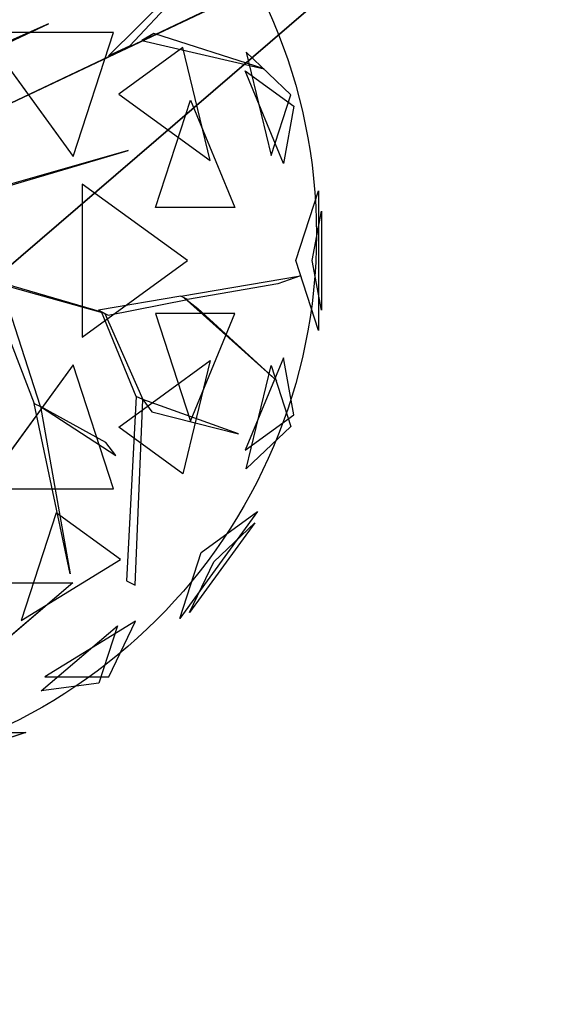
# Model space of a CAD drawing. Extents: x 22936 to 50368, y -4877 to 31080.
# Tile 226 of 256: x 43914 to 44095, y 5499 to 5838. Entities that reach past the tile are written whole.
import ezdxf

# ---------------------------------------------------------------- set-up
doc = ezdxf.new("R2010")
doc.units = 0
doc.layers.get('0').update_dxf_attribs({"linetype": 'CONTINUOUS'})
for name, color, linetype in [('00_TRACE_ARBRE', 3, 'CONTINUOUS'), ('00_TRACE_RDC', 241, 'CONTINUOUS'), ('01_GROS_OEUVRE', 251, 'CONTINUOUS'), ('08_AMENAGEMENTS_EXTERIEURS', 253, 'CONTINUOUS'), ('09_VEGETATION', 134, 'CONTINUOUS')]:
    doc.layers.add(name, color=color, linetype=linetype)

# ---------------------------------------------------------------- blocks, each defined once
blk = doc.blocks.new('TREE_GEOMETRIC_ROUND')
at = {"color": 7}
for p, q in [((1157, 647.6, 3462.4), (1550.3, 1040.4, 3357.8)), ((1444.2, 912, 3431), (1228.9, 681.4, 3488.5)), ((504.8, 335.9, 3415.3), (1641.7, 875.3, 3593.2)), ((1641.7, 875.3, 3593.2), (504.8, 335.9, 3357.8)), ((640.5, 613.4, 4105.7), (950.7, 757.4, 4806.6)), ((950.7, 757.4, 4806.6), (659.8, 629.4, 4074.4)), ((725, 728.2, 5468.4), (1034.7, 302, 5468.4)), ((1173.2, 728.2, 5178.3), (725, 728.2, 5468.4)), ((1034.7, 302, 5468.4), (1173.2, 728.2, 5178.3)), ((1311.7, 725.2, 3561.8), (1270.6, 701, 3546.1)), ((1691.2, 602.7, 4205.1), (1311.7, 725.2, 3561.8)), ((1228.9, 681.4, 3488.5), (1157, 647.6, 3462.4)), ((1270.6, 701, 3546.1), (1691.2, 602.7, 4205.1)), ((1412.1, 676.5, 2902.3), (1191.4, 516.2, 2577.8)), ((1506.2, 287.5, 2829.7), (1412.1, 676.5, 2902.3)), ((1629.5, 660.3, 3265.8), (1715.4, 304.8, 3199.5)), ((1783.3, 513.7, 3565.9), (1629.5, 660.3, 3265.8)), ((1757.6, 277.7, 4599.3), (1626.4, 595.9, 4661.7)), ((1626.4, 595.9, 4661.7), (1793.7, 474.4, 4337.8)), ((1191.4, 516.2, 2577.8), (1506.2, 287.5, 2829.7)), ((1715.4, 304.8, 3199.5), (1783.3, 513.7, 3565.9)), ((1318.2, 125.8, 5283), (1438.5, 495.8, 5031.1)), ((1438.5, 495.8, 5031.1), (1591.1, 125.8, 4958.5)), ((1793.7, 474.4, 4337.8), (1757.6, 277.7, 4599.3)), ((1223.9, 322.2, 5052.5), (479.1, 108.8, 3886.1)), ((500, 108.8, 3797.1), (1223.9, 322.2, 5042)), ((1223.9, 322.2, 5042), (1223.9, 322.2, 5052.5)), ((1065.6, 207, 2392.4), (1065.6, -319.9, 2392.4)), ((1428.2, -56.5, 2682.5), (1065.6, 207, 2392.4)), ((1799.7, -56.5, 3316.1), (1877.6, 183.4, 3736.8)), ((1877.6, 183.4, 3736.8), (1877.6, -296.4, 3736.8)), ((1591.1, 125.8, 4958.5), (1318.2, 125.8, 5283)), ((1856.8, -56.5, 4415.9), (1888, 113.5, 4189.8)), ((1888, 113.5, 4189.8), (1888, -226.5, 4189.8)), ((1065.6, -319.9, 2392.4), (1428.2, -56.5, 2682.5)), ((1877.6, -296.4, 3736.8), (1799.7, -56.5, 3316.1)), ((1888, -226.5, 4189.8), (1856.8, -56.5, 4415.9)), ((676.7, -99.4, 2829.5), (1132.9, -232.9, 3326.4)), ((1144.2, -238.3, 3300.2), (718.1, -119.5, 2772)), ((740.6, -130.5, 2892.3), (900.6, -547.9, 4074.4)), ((1405.5, -179.3, 3242.7), (1816.5, -109.3, 3284.6)), ((1816.5, -109.3, 3284.6), (1738.2, -136.4, 3300.2)), ((923.2, -558.9, 4074.4), (793.3, -156.1, 2965.5)), ((1738.2, -136.4, 3300.2), (1428.1, -190.3, 3300.2)), ((1405.5, -179.3, 3242.7), (1121.6, -227.4, 3242.7)), ((1155.5, -243.8, 3315.9), (1428.1, -190.3, 3300.2)), ((1428.1, -190.3, 3300.2), (1405.5, -179.3, 3242.7)), ((1734.4, -469.5, 3023), (1416.8, -184.8, 3253.2)), ((1416.8, -184.8, 3253.2), (1464, -221.7, 3253.2)), ((1121.6, -227.4, 3242.7), (1155.5, -243.8, 3315.9)), ((1252.1, -523.5, 3608.8), (1132.9, -232.9, 3326.4)), ((1132.9, -232.9, 3326.4), (1144.2, -238.3, 3300.2)), ((1464, -221.7, 3253.2), (1734.4, -469.5, 3023)), ((1144.2, -238.3, 3300.2), (1274.7, -534.5, 3577.5)), ((1591.1, -238.8, 4958.5), (1318.2, -238.8, 5283)), ((1318.2, -238.8, 5283), (1438.5, -608.8, 5031.1)), ((1438.5, -608.8, 5031.1), (1591.1, -238.8, 4958.5)), ((1191.4, -629.1, 2577.8), (1506.2, -400.4, 2829.7)), ((1506.2, -400.4, 2829.7), (1412.1, -789.5, 2902.3)), ((1757.6, -390.7, 4599.3), (1626.4, -708.9, 4661.7)), ((1793.7, -587.3, 4337.8), (1757.6, -390.7, 4599.3)), ((1034.7, -415, 5468.4), (725, -841.2, 5468.4)), ((1173.2, -841.2, 5178.3), (1034.7, -415, 5468.4)), ((1629.5, -773.2, 3265.8), (1715.4, -417.8, 3199.5)), ((1715.4, -417.8, 3199.5), (1783.3, -626.7, 3565.9)), ((1252.1, -523.5, 3608.8), (1218, -1158.3, 4205.1)), ((1248.1, -1172.9, 4205.1), (1274.7, -534.5, 3577.5)), ((1274.7, -534.5, 3577.5), (1252.1, -523.5, 3608.8)), ((1274.7, -534.5, 3577.5), (1305.1, -577.2, 3650.7)), ((1603.5, -652.5, 3577.5), (1274.7, -534.5, 3577.5)), ((1024.9, -1134.2, 5230.3), (900.6, -547.9, 4074.4)), ((900.6, -547.9, 4074.4), (923.2, -558.9, 4074.4)), ((1147.2, -681.8, 4644.5), (923.2, -558.9, 4074.4)), ((923.2, -558.9, 4131.9), (1181.4, -726.4, 4822.3)), ((923.2, -558.9, 4074.4), (1024.9, -1134.2, 5230.3)), ((923.2, -558.9, 4074.4), (923.2, -558.9, 4131.9)), ((1305.1, -577.2, 3650.7), (1603.5, -652.5, 3577.5)), ((1626.4, -708.9, 4661.7), (1793.7, -587.3, 4337.8)), ((1412.1, -789.5, 2902.3), (1191.4, -629.1, 2577.8)), ((1783.3, -626.7, 3565.9), (1629.5, -773.2, 3265.8)), ((1181.4, -726.4, 4822.3), (1147.2, -681.8, 4644.5)), ((725, -841.2, 5468.4), (1173.2, -841.2, 5178.3)), ((977.1, -924.1, 2577.8), (856.9, -1294.1, 2829.7)), ((1197.9, -1084.4, 2902.3), (977.1, -924.1, 2577.8)), ((1668.5, -919.9, 4186.4), (1401.1, -1288, 4186.4)), ((1475, -1060.5, 4561.2), (1668.5, -919.9, 4186.4)), ((1659.1, -958.6, 3733.7), (1435, -1267, 3733.7)), ((1518.7, -1092.3, 3459.9), (1659.1, -958.6, 3733.7)), ((1401.1, -1288, 4186.4), (1475, -1060.5, 4561.2)), ((856.9, -1294.1, 2829.7), (1197.9, -1084.4, 2902.3)), ((1435, -1267, 3733.7), (1518.7, -1092.3, 3459.9)), ((645, -1165.3, 5283), (1034.1, -1165.3, 5031.1)), ((1034.1, -1165.3, 5031.1), (729.4, -1424.8, 4958.5)), ((1218, -1158.3, 4205.1), (1248.1, -1172.9, 4205.1)), ((925.3, -1536.3, 4599.3), (1187.4, -1313.1, 4661.7)), ((1249.6, -1296.3, 3265.8), (938.1, -1487.8, 3199.5)), ((1187.4, -1313.1, 4661.7), (1123.5, -1509.8, 4337.8)), ((1157.7, -1487.8, 3565.9), (1249.6, -1296.3, 3265.8)), ((938.1, -1487.8, 3199.5), (1157.7, -1487.8, 3565.9)), ((1123.5, -1509.8, 4337.8), (925.3, -1536.3, 4599.3)), ((872.7, -1679.6, 3736.8), (416.4, -1827.8, 3736.8)), ((620.5, -1679.6, 3316.1), (872.7, -1679.6, 3736.8))]:
    blk.add_line(p, q, dxfattribs=at)
mesh = blk.add_polyface(dxfattribs=at)
corners = [(1641.7, 875.3, 3593.2), (504.8, 335.9, 3357.8), (504.8, 335.9, 3415.3)]
mesh.append_faces([[corners[k] for k in face] for face in [(0, 1, 2)]], dxfattribs={"color": 7})
mesh = blk.add_polyface(dxfattribs=at)
corners = [(950.7, 757.4, 4806.6), (659.8, 629.4, 4074.4), (640.5, 613.4, 4105.7)]
mesh.append_faces([[corners[k] for k in face] for face in [(0, 1, 2)]], dxfattribs={"color": 7})
mesh = blk.add_polyface(dxfattribs=at)
corners = [(1173.2, 728.2, 5178.3), (725, 728.2, 5468.4), (1034.7, 302, 5468.4)]
mesh.append_faces([[corners[k] for k in face] for face in [(0, 1, 2)]], dxfattribs={"color": 7})
mesh = blk.add_polyface(dxfattribs=at)
corners = [(1691.2, 602.7, 4205.1), (1311.7, 725.2, 3561.8), (1270.6, 701, 3546.1)]
mesh.append_faces([[corners[k] for k in face] for face in [(0, 1, 2)]], dxfattribs={"color": 7})
mesh = blk.add_polyface(dxfattribs=at)
corners = [(1412.1, 676.5, 2902.3), (1191.4, 516.2, 2577.8), (1506.2, 287.5, 2829.7)]
mesh.append_faces([[corners[k] for k in face] for face in [(0, 1, 2)]], dxfattribs={"color": 7})
mesh = blk.add_polyface(dxfattribs=at)
corners = [(1629.5, 660.3, 3265.8), (1715.4, 304.8, 3199.5), (1783.3, 513.7, 3565.9)]
mesh.append_faces([[corners[k] for k in face] for face in [(0, 1, 2)]], dxfattribs={"color": 7})
mesh = blk.add_polyface(dxfattribs=at)
corners = [(1626.4, 595.9, 4661.7), (1793.7, 474.4, 4337.8), (1757.6, 277.7, 4599.3)]
mesh.append_faces([[corners[k] for k in face] for face in [(0, 1, 2)]], dxfattribs={"color": 7})
mesh = blk.add_polyface(dxfattribs=at)
corners = [(1438.5, 495.8, 5031.1), (1591.1, 125.8, 4958.5), (1318.2, 125.8, 5283)]
mesh.append_faces([[corners[k] for k in face] for face in [(0, 1, 2)]], dxfattribs={"color": 7})
mesh = blk.add_polyface(dxfattribs=at)
corners = [(1428.2, -56.5, 2682.5), (1065.6, 207, 2392.4), (1065.6, -319.9, 2392.4)]
mesh.append_faces([[corners[k] for k in face] for face in [(0, 1, 2)]], dxfattribs={"color": 7})
mesh = blk.add_polyface(dxfattribs=at)
corners = [(1877.6, 183.4, 3736.8), (1877.6, -296.4, 3736.8), (1799.7, -56.5, 3316.1)]
mesh.append_faces([[corners[k] for k in face] for face in [(0, 1, 2)]], dxfattribs={"color": 7})
mesh = blk.add_polyface(dxfattribs=at)
corners = [(1888, 113.5, 4189.8), (1888, -226.5, 4189.8), (1856.8, -56.5, 4415.9)]
mesh.append_faces([[corners[k] for k in face] for face in [(0, 1, 2)]], dxfattribs={"color": 7})
mesh = blk.add_polyface(dxfattribs=at)
corners = [(1464, -221.7, 3253.2), (1734.4, -469.5, 3023), (1416.8, -184.8, 3253.2)]
mesh.append_faces([[corners[k] for k in face] for face in [(0, 1, 2)]], dxfattribs={"color": 7})
mesh = blk.add_polyface(dxfattribs=at)
corners = [(1591.1, -238.8, 4958.5), (1318.2, -238.8, 5283), (1438.5, -608.8, 5031.1)]
mesh.append_faces([[corners[k] for k in face] for face in [(0, 1, 2)]], dxfattribs={"color": 7})
mesh = blk.add_polyface(dxfattribs=at)
corners = [(1506.2, -400.4, 2829.7), (1412.1, -789.5, 2902.3), (1191.4, -629.1, 2577.8)]
mesh.append_faces([[corners[k] for k in face] for face in [(0, 1, 2)]], dxfattribs={"color": 7})
mesh = blk.add_polyface(dxfattribs=at)
corners = [(1757.6, -390.7, 4599.3), (1626.4, -708.9, 4661.7), (1793.7, -587.3, 4337.8)]
mesh.append_faces([[corners[k] for k in face] for face in [(0, 1, 2)]], dxfattribs={"color": 7})
mesh = blk.add_polyface(dxfattribs=at)
corners = [(1173.2, -841.2, 5178.3), (1034.7, -415, 5468.4), (725, -841.2, 5468.4)]
mesh.append_faces([[corners[k] for k in face] for face in [(0, 1, 2)]], dxfattribs={"color": 7})
mesh = blk.add_polyface(dxfattribs=at)
corners = [(1715.4, -417.8, 3199.5), (1783.3, -626.7, 3565.9), (1629.5, -773.2, 3265.8)]
mesh.append_faces([[corners[k] for k in face] for face in [(0, 1, 2)]], dxfattribs={"color": 7})
mesh = blk.add_polyface(dxfattribs=at)
corners = [(1305.1, -577.2, 3650.7), (1603.5, -652.5, 3577.5), (1274.7, -534.5, 3577.5)]
mesh.append_faces([[corners[k] for k in face] for face in [(0, 1, 2)]], dxfattribs={"color": 7})
mesh = blk.add_polyface(dxfattribs=at)
corners = [(1024.9, -1134.2, 5230.3), (900.6, -547.9, 4074.4), (923.2, -558.9, 4074.4)]
mesh.append_faces([[corners[k] for k in face] for face in [(0, 1, 2)]], dxfattribs={"color": 7})
mesh = blk.add_polyface(dxfattribs=at)
corners = [(1197.9, -1084.4, 2902.3), (977.1, -924.1, 2577.8), (856.9, -1294.1, 2829.7)]
mesh.append_faces([[corners[k] for k in face] for face in [(0, 1, 2)]], dxfattribs={"color": 7})
mesh = blk.add_polyface(dxfattribs=at)
corners = [(1668.5, -919.9, 4186.4), (1401.1, -1288, 4186.4), (1475, -1060.5, 4561.2)]
mesh.append_faces([[corners[k] for k in face] for face in [(0, 1, 2)]], dxfattribs={"color": 7})
mesh = blk.add_polyface(dxfattribs=at)
corners = [(1659.1, -958.6, 3733.7), (1435, -1267, 3733.7), (1518.7, -1092.3, 3459.9)]
mesh.append_faces([[corners[k] for k in face] for face in [(0, 1, 2)]], dxfattribs={"color": 7})
mesh = blk.add_polyface(dxfattribs=at)
corners = [(645, -1165.3, 5283), (1034.1, -1165.3, 5031.1), (729.4, -1424.8, 4958.5)]
mesh.append_faces([[corners[k] for k in face] for face in [(0, 1, 2)]], dxfattribs={"color": 7})
mesh = blk.add_polyface(dxfattribs=at)
corners = [(1187.4, -1313.1, 4661.7), (1123.5, -1509.8, 4337.8), (925.3, -1536.3, 4599.3)]
mesh.append_faces([[corners[k] for k in face] for face in [(0, 1, 2)]], dxfattribs={"color": 7})
mesh = blk.add_polyface(dxfattribs=at)
corners = [(1157.7, -1487.8, 3565.9), (1249.6, -1296.3, 3265.8), (938.1, -1487.8, 3199.5)]
mesh.append_faces([[corners[k] for k in face] for face in [(0, 1, 2)]], dxfattribs={"color": 7})
mesh = blk.add_polyface(dxfattribs=at)
corners = [(872.7, -1679.6, 3736.8), (416.4, -1827.8, 3736.8), (620.5, -1679.6, 3316.1)]
mesh.append_faces([[corners[k] for k in face] for face in [(0, 1, 2)]], dxfattribs={"color": 7})
blk = doc.blocks.new('ARBRE_SIMPLE')
blk.add_circle((0, 0), 250)
blk = doc.blocks.new('GROUPER_1')
at = {"layer": '00_TRACE_ARBRE', "xscale": 0.75, "yscale": 0.75, "zscale": 0.75, "rotation": 10.53798942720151}
blk.add_blockref('ARBRE_SIMPLE', (2214.64, 6374.96), dxfattribs=at)
blk = doc.blocks.new('GROUPER_2')
at = {"layer": '00_TRACE_RDC'}
blk.add_blockref('GROUPER_1', (12098.99, 4265.72), dxfattribs=at)
blk = doc.blocks.new('GROUPER_102')
at = {"layer": '08_AMENAGEMENTS_EXTERIEURS'}
mesh = blk.add_polyface(dxfattribs=at)
corners = [(2903.51, 712.11), (2075.87, 0), (2075.87, 587.47), (3042.48, 0), (3125.84, 489), (4882.18, 712.11), (4077.87, 489), (4882.18, 0), (4077.87, 0)]
mesh.append_faces([[corners[k] for k in face] for face in [(0, 1, 2), (6, 7, 8)]], dxfattribs={"vtx0": -1})
mesh.append_faces([[corners[k] for k in face] for face in [(1, 0, 3), (3, 0, 4), (4, 5, 6), (7, 6, 5)]], dxfattribs={"vtx0": -1, "vtx1": -1})
mesh.append_faces([[corners[k] for k in face] for face in [(4, 0, 5)]], dxfattribs={"vtx0": -1, "vtx2": -1})
blk = doc.blocks.new('GROUPER_122')
at = {"layer": '08_AMENAGEMENTS_EXTERIEURS'}
mesh = blk.add_polyface(dxfattribs=at)
corners = [(4865.77, 2632.41), (4440.58, 2433.55), (4420.06, 2562.46), (4529.79, 1059.49), (4741, 1059.49), (5029.79, 1059.49), (4894.7, 2450.68), (5779.35, 2591.51), (6882.55, 501.38), (5029.79, 501.38), (5988.63, 801.38), (6907.61, 801.38), (7602.54, 0), (6819.83, 133.42), (7715.66, 663.64), (3404.37, 2268.59), (164, 668.17), (0, 1757.09), (2762.33, 1059.49)]
mesh.append_faces([[corners[k] for k in face] for face in [(0, 1, 2), (5, 8, 9), (8, 12, 13), (12, 11, 14), (15, 16, 17)]], dxfattribs={"vtx0": -1})
mesh.append_faces([[corners[k] for k in face] for face in [(3, 0, 4), (4, 0, 5), (10, 5, 7), (16, 15, 18), (18, 15, 3)]], dxfattribs={"vtx0": -1, "vtx1": -1})
mesh.append_faces([[corners[k] for k in face] for face in [(1, 0, 3), (8, 5, 10), (12, 8, 11)]], dxfattribs={"vtx0": -1, "vtx1": -1, "vtx2": -1})
mesh.append_faces([[corners[k] for k in face] for face in [(5, 0, 6), (5, 6, 7), (8, 10, 11), (3, 15, 1)]], dxfattribs={"vtx0": -1, "vtx2": -1})
blk = doc.blocks.new('GROUPER_6')
at = {"layer": '01_GROS_OEUVRE'}
mesh = blk.add_polyface(dxfattribs=at)
corners = [(2199.54, 1580.39), (1222.93, 1560.39), (1222.93, 1580.39), (1286.13, 353.81), (1467.93, 353.81), (1467.93, 333.81), (1587.93, 353.81), (2284.7, 353.81), (2282.89, 2069.39), (2448.93, 2069.39), (2284.7, 333.81), (2340.52, 333.81), (2365.4, 447.96), (2432.74, 467.96), (2596.74, 467.96), (3234.93, 2069.39), (2596.74, 447.96), (2622.93, 447.96), (2622.93, 333.81), (2657.93, 353.81), (2657.93, 333.81), (2969.93, 930.81), (2877.93, 353.81), (3234.93, 1580.39), (3366.84, 930.81), (3828.02, 1580.39), (3808.02, 1040.81), (3828.02, 1035.81), (3808.02, 1035.81), (3828.02, 785.81), (3808.02, 780.81), (3808.02, 785.81), (3828.02, 333.81), (2877.93, 333.81), (2969.93, 780.81), (2432.74, 447.96), (1587.93, 333.81), (983.77, 1545.88), (880.44, 353.81), (777.17, 333.81), (1062.24, 353.81), (987.09, 1565.39), (989.65, 1580.39), (1113.93, 1580.39), (1062.24, 333.81), (1113.93, 1560.39), (1286.13, 333.81), (880.44, 333.81)]
mesh.append_faces([[corners[k] for k in face] for face in [(0, 1, 2), (18, 19, 20), (29, 30, 31), (22, 32, 33)]], dxfattribs={"vtx0": -1})
mesh.append_faces([[corners[k] for k in face] for face in [(3, 0, 4), (4, 0, 5), (6, 0, 7), (7, 9, 10), (10, 9, 11), (11, 9, 12), (13, 9, 14), (14, 15, 16), (16, 15, 17), (17, 15, 18), (19, 21, 22), (24, 25, 26), (34, 22, 21), (32, 30, 29), (37, 38, 39), (38, 37, 40), (40, 43, 44), (44, 45, 46), (46, 1, 3)]], dxfattribs={"vtx0": -1, "vtx1": -1})
mesh.append_faces([[corners[k] for k in face] for face in [(1, 0, 3), (5, 0, 6), (12, 9, 13), (18, 15, 19), (19, 15, 21), (32, 22, 34)]], dxfattribs={"vtx0": -1, "vtx1": -1, "vtx2": -1})
mesh.append_faces([[corners[k] for k in face] for face in [(7, 0, 8), (7, 8, 9), (14, 9, 15), (21, 15, 23), (23, 24, 21), (24, 23, 25), (26, 25, 27), (32, 34, 30), (40, 37, 41), (40, 41, 42), (40, 42, 43), (44, 43, 45), (46, 45, 1)]], dxfattribs={"vtx0": -1, "vtx2": -1})
mesh.append_faces([[corners[k] for k in face] for face in [(35, 12, 13), (36, 5, 6), (47, 39, 38)]], dxfattribs={"vtx1": -1})
mesh.append_faces([[corners[k] for k in face] for face in [(27, 28, 26)]], dxfattribs={"vtx2": -1})

msp = doc.modelspace()

# ---------------------------------------------------------------- block references
at = {"layer": '00_TRACE_RDC'}
msp.add_blockref('GROUPER_2', (29515.15, -4876.93), dxfattribs=at)
at = {"layer": '01_GROS_OEUVRE', "color": 251}
msp.add_blockref('GROUPER_6', (42373.17, 3910.33), dxfattribs=at)
at = {"layer": '08_AMENAGEMENTS_EXTERIEURS', "color": 9}
msp.add_blockref('GROUPER_122', (41671.41, 5143.34), dxfattribs=at)
at = {"layer": '08_AMENAGEMENTS_EXTERIEURS', "color": 54}
msp.add_blockref('GROUPER_102', (41530.23, 5490.71), dxfattribs=at)
at = {"layer": '09_VEGETATION', "xscale": 0.1, "yscale": 0.1, "zscale": 0.1}
msp.add_blockref('TREE_GEOMETRIC_ROUND', (43829.19, 5760.36), dxfattribs=at)

doc.saveas('drawing.dxf')
